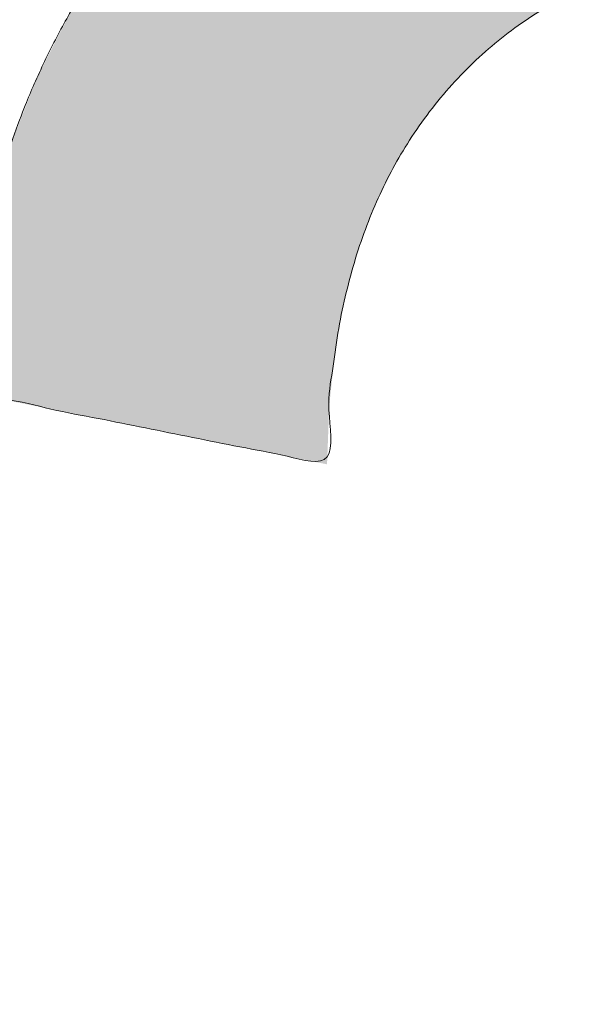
# Model space of a CAD drawing. Header units: inches. Extents: x -420 to -276, y -52 to 18.
# Tile 14 of 187: x -409.957 to -409.425, y -25.296 to -24.374. Entities that reach past the tile are written whole.
import ezdxf

# ---------------------------------------------------------------- set-up
doc = ezdxf.new("R2010")
doc.units = ezdxf.units.IN
doc.header["$LTSCALE"] = 32
doc.header["$MEASUREMENT"] = 0
doc.linetypes.add('Dash Style-1', pattern=[0.083328, 0.041656, -0.041672])
for name, color, linetype, lineweight in [('Black', 7, 'Continuous', 18), ('DashLine', 7, 'Dash Style-1', 13), ('DashLineFill', 7, 'Dash Style-1', 13), ('Drawing', 7, 'Continuous', 18), ('Metal-DeskStructure', 7, 'Continuous', 13), ('None', 7, 'Continuous', 18), ('SolidLine', 7, 'Continuous', 15), ('Wood_1-H', 7, 'Continuous', 13)]:
    doc.layers.add(name, color=color, linetype=linetype, lineweight=lineweight)
pattern_1 = [(45, (0, 0), (-1.61301565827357, 1.935715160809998), []), (45, (-1.0608, 1.0608), (-0.4723460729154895, 0.4167612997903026), [])]

# ---------------------------------------------------------------- blocks, each defined once
blk = doc.blocks.new('1BRPFY-Leg_Plate (2D)')
at = {"layer": 'DashLineFill', "linetype": 'Continuous', "lineweight": 13}
h = blk.add_hatch(dxfattribs=at)
h.set_pattern_fill('Steel', color=253, style=0, pattern_type=2)
h.set_pattern_definition(pattern_1)
edge = h.paths.add_edge_path()
edge.add_arc((-1.704724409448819, -1.704724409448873), 0.125984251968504, 179.9999999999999, 269.9999999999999)
edge.add_line((-1.704724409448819, -1.830708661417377), (1.704724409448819, -1.830708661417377))
edge.add_arc((1.704724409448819, -1.704724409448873), 0.125984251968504, 270.0000000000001, 360.0000000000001)
edge.add_line((1.830708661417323, -1.704724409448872), (1.830708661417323, 1.704724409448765))
edge.add_arc((1.704724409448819, 1.704724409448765), 0.1259842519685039, 0, 90)
edge.add_line((1.704724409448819, 1.830708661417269), (-1.704724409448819, 1.830708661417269))
edge.add_arc((-1.704724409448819, 1.704724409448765), 0.1259842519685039, 90, 180)
edge.add_line((-1.830708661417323, 1.704724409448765), (-1.830708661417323, -1.704724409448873))
at = {"layer": 'SolidLine', "flags": 128}
blk.add_lwpolyline([(0.5263745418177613, 0.8060957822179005), (0.5368025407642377, 0.8234938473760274), (0.5488856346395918, 0.8397860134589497), (0.5625074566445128, 0.854815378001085), (0.5775368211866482, 0.868437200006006), (0.5938289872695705, 0.8805202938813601), (0.6112270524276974, 0.8909482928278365), (0.6295634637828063, 0.8996207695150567), (0.6486616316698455, 0.9064542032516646), (0.668337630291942, 0.9113827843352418), (0.6884019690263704, 0.9143590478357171), (0.7086614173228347, 0.9153543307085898), (0.728920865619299, 0.9143590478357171), (0.7489852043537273, 0.9113827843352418), (0.7686612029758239, 0.9064542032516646), (0.7877593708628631, 0.8996207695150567), (0.8060957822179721, 0.8909482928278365), (0.823493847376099, 0.8805202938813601), (0.8397860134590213, 0.868437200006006), (0.8548153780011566, 0.854815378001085), (0.8684372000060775, 0.8397860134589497), (0.8805202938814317, 0.8234938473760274), (0.8909482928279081, 0.8060957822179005), (0.8996207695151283, 0.7877593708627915), (0.9064542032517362, 0.7686612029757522), (0.9113827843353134, 0.7489852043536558), (0.9143590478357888, 0.7289208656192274), (0.9153543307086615, 0.7086614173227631), (0.9143590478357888, 0.6884019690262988), (0.9113827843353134, 0.6683376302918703), (0.9064542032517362, 0.6486616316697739), (0.8996207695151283, 0.6295634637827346), (0.8909482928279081, 0.6112270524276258), (0.8805202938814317, 0.5938289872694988), (0.8684372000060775, 0.5775368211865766), (0.8548153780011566, 0.5625074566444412), (0.8397860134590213, 0.5488856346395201), (0.823493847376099, 0.5368025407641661), (0.8060957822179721, 0.5263745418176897), (0.7877593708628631, 0.5177020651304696), (0.7686612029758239, 0.5108686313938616), (0.7489852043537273, 0.5059400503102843), (0.728920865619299, 0.502963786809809), (0.7086614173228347, 0.5019685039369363), (0.6884019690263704, 0.502963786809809), (0.668337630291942, 0.5059400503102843), (0.6486616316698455, 0.5108686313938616), (0.6295634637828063, 0.5177020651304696), (0.6112270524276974, 0.5263745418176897), (0.5938289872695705, 0.5368025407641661), (0.5775368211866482, 0.5488856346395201), (0.5625074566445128, 0.5625074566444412), (0.5488856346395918, 0.5775368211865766), (0.5368025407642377, 0.5938289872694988), (0.5263745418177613, 0.6112270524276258)], dxfattribs=at)
blk = doc.blocks.new('1BRPX8-Util_Bkt_Lg-F (2D)')
at = {"layer": 'DashLineFill', "linetype": 'Continuous', "lineweight": 13}
h = blk.add_hatch(dxfattribs=at)
h.set_pattern_fill('Steel', color=253, style=0, pattern_type=2)
h.set_pattern_definition(pattern_1)
edge = h.paths.add_edge_path()
edge.add_line((-4.468503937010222, 7.405511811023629), (-3.129921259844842, 7.405511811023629))
edge.add_line((-3.129921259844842, 7.405511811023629), (-3.129921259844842, -2.011811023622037))
edge.add_line((-3.129921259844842, -2.011811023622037), (-4.468503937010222, -2.011811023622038))
edge.add_line((-4.468503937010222, -2.011811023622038), (-4.468503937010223, -2.145669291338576))
edge.add_line((-4.468503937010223, -2.145669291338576), (-2.421259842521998, -2.145669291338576))
edge.add_line((-2.421259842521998, -2.145669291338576), (-2.421259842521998, -2.523622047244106))
edge.add_arc((-2.303149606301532, -2.523622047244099), 0.1181102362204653, 180.0000000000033, 270.0000000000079)
edge.add_line((-2.303149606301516, -2.641732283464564), (2.303149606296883, -2.641732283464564))
edge.add_arc((2.303149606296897, -2.523622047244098), 0.1181102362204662, 269.9999999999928, 359.9999999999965)
edge.add_line((2.421259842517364, -2.523622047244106), (2.421259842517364, -2.145669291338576))
edge.add_line((2.421259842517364, -2.145669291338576), (4.46850393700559, -2.145669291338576))
edge.add_line((4.46850393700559, -2.145669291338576), (4.46850393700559, -2.011811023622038))
edge.add_line((4.46850393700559, -2.011811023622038), (3.129921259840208, -2.011811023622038))
edge.add_line((3.129921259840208, -2.011811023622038), (3.129921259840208, 7.405511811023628))
edge.add_line((3.129921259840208, 7.405511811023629), (4.46850393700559, 7.405511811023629))
edge.add_line((4.46850393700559, 7.405511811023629), (4.46850393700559, 7.539370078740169))
edge.add_line((4.46850393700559, 7.539370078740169), (2.421259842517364, 7.539370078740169))
edge.add_line((2.421259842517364, 7.539370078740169), (2.421259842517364, 7.917322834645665))
edge.add_arc((2.30314960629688, 7.917322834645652), 0.1181102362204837, 6.452788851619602e-12, 89.99999999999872)
edge.add_line((2.303149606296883, 8.035433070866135), (-2.303149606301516, 8.035433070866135))
edge.add_arc((-2.303149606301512, 7.91732283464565), 0.1181102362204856, 90.00000000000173, 179.9999999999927)
edge.add_line((-2.421259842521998, 7.917322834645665), (-2.421259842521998, 7.539370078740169))
edge.add_line((-2.421259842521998, 7.539370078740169), (-4.468503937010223, 7.539370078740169))
edge.add_line((-4.468503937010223, 7.539370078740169), (-4.468503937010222, 7.405511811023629))
at = {"layer": 'SolidLine', "flags": 128}
blk.add_lwpolyline([(1.085114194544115, 0.4531867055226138), (1.058646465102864, 0.4174991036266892), (1.02880818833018, 0.3845776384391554), (0.995886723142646, 0.3547393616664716), (0.9601991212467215, 0.3282716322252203), (0.9220890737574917, 0.3054293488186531), (0.881923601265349, 0.2864324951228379), (0.8400895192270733, 0.2714640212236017), (0.7969897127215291, 0.2606680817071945), (0.7530392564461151, 0.2541486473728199), (0.7086614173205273, 0.2519685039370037), (0.6642835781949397, 0.2541486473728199), (0.6203331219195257, 0.2606680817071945), (0.5772333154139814, 0.2714640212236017), (0.5353992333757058, 0.2864324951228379), (0.4952337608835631, 0.3054293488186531)], dxfattribs=at)
blk = doc.blocks.new('Slate-LegBrace (2D)')
at = {"layer": 'DashLineFill', "linetype": 'Continuous', "lineweight": 13}
h = blk.add_hatch(dxfattribs=at)
h.set_pattern_fill('Steel', color=253, style=0, pattern_type=2)
h.set_pattern_definition(pattern_1)
edge = h.paths.add_edge_path()
edge.add_line((-2.199587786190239, 0.1351515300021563), (-1.374775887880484, 0.1351515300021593))
edge.add_arc((3.636636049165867e-15, 0.01355418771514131), 1.380142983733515, 5.054592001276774, 174.9454079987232, ccw=False)
edge.add_line((1.374775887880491, 0.1351515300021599), (2.199718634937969, 0.1351515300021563))
edge.add_arc((6.542437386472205e-05, 0.01705725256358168), 2.202821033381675, 3.07312710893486, 176.9268728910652)
h = blk.add_hatch(dxfattribs=at)
h.set_pattern_fill('Steel', color=253, style=0, pattern_type=2)
h.set_pattern_definition(pattern_1)
edge = h.paths.add_edge_path()
edge.add_line((-2.191696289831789, 0.2375138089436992), (-1.463739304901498, 0.2375137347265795))
edge.add_arc((6.542437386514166e-05, 0.017041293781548), 1.480314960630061, 8.565281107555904, 171.4347188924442, ccw=False)
edge.add_line((1.463870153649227, 0.2375137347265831), (2.191827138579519, 0.2375138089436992))
edge.add_line((2.191827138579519, 0.2375138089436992), (2.19971863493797, 0.1351515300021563))
edge.add_line((2.19971863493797, 0.1351515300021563), (1.374775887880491, 0.1351515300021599))
edge.add_arc((3.356894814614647e-15, 0.01355418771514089), 1.380142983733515, 5.054592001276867, 174.9454079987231)
edge.add_line((-1.374775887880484, 0.1351515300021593), (-2.19958778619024, 0.1351515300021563))
edge.add_line((-2.19958778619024, 0.1351515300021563), (-2.191696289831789, 0.2375138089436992))
at = {"layer": 'DashLineFill', "flags": 128}
for points in [[(-2.199587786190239, 0.1351515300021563), (-1.374775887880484, 0.1351515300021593, -0.9154551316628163), (1.374775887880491, 0.1351515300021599), (2.199718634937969, 0.1351515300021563, 0.9477524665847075)], [(-2.191696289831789, 0.2375138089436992), (-1.463739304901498, 0.2375137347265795, -0.8606629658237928), (1.463870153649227, 0.2375137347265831), (2.191827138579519, 0.2375138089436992), (2.19971863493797, 0.1351515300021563), (1.374775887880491, 0.1351515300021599, 0.9154551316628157), (-1.374775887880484, 0.1351515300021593), (-2.19958778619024, 0.1351515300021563)]]:
    blk.add_lwpolyline(points, format="xyb", close=True, dxfattribs=at)
blk = doc.blocks.new('TLLegSleeve (2D)')
at = {"layer": 'DashLineFill', "linetype": 'Continuous', "lineweight": 13}
h = blk.add_hatch(dxfattribs=at)
h.set_pattern_fill('Steel', color=253, style=0, pattern_type=2)
h.set_pattern_definition(pattern_1)
edge = h.paths.add_edge_path()
edge.add_line((1.08267716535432, 1.402343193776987), (1.08267716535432, 2.913385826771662))
edge.add_arc((-1.707523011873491e-13, 2.913385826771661), 1.08267716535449, 4.479377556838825e-14, 180)
edge.add_line((-1.082677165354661, 2.913385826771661), (-1.08267716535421, 1.402343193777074))
edge.add_arc((-1.332267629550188e-15, 2.886579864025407e-15), 1.771653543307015, 127.6698869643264, 412.330113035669)
edge.add_line((1.08267716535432, 1.402343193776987), (1.08267716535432, 1.402343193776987))
edge = h.paths.add_edge_path()
edge.add_arc((1.665334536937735e-15, 2.91338582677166), 0.7480314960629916, 180, 360)
edge.add_arc((1.665334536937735e-15, 2.91338582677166), 0.7480314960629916, 9.54166404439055e-15, 180)
edge.add_line((-0.7480314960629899, 2.91338582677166), (-0.7480314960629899, 2.91338582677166))
edge = h.paths.add_edge_path()
edge.add_arc((-1.723066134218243e-13, 5.70119602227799e-16), 1.437007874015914, 180, 360)
edge.add_arc((-1.723066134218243e-13, 9.149983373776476e-17), 1.437007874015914, 9.541664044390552e-15, 180)
edge.add_line((-1.437007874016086, 3.308097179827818e-16), (-1.437007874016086, 3.308097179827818e-16))
at = {"layer": 'DashLineFill', "flags": 128}
for points in [[(1.08267716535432, 1.402343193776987), (1.08267716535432, 2.913385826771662, 0.9999999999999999), (-1.082677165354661, 2.913385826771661), (-1.08267716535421, 1.402343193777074, 2.931618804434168), (1.08267716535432, 1.402343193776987)], [(-1.437007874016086, 3.308097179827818e-16, 0.9999999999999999), (1.437007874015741, 3.308097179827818e-16, 0.9999999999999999), (-1.437007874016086, 3.308097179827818e-16)]]:
    blk.add_lwpolyline(points, format="xyb", close=True, dxfattribs=at)
blk = doc.blocks.new('Group-4')
at = {"layer": 'SolidLine', "flags": 128}
blk.add_lwpolyline([(7.303149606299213, -8.30708661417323, -0.414213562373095), (9.015748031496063, -6.594488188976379, -0.414213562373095), (10.72834645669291, -8.30708661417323, -0.414213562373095), (9.015748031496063, -10.01968503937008, -0.414213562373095)], format="xyb", close=True, dxfattribs=at)
at = {"layer": 'Wood_1-H', "color": 7}
for name in ['1BRPX8-Util_Bkt_Lg-F (2D)', 'TLLegSleeve (2D)', 'Slate-LegBrace (2D)', '1BRPFY-Leg_Plate (2D)']:
    blk.add_blockref(name, (9.015748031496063, -8.30708661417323), dxfattribs=at)
blk = doc.blocks.new('Group-5')
at = {"layer": 'None'}
blk.add_blockref('Group-4', (0, 0), dxfattribs=at)
blk = doc.blocks.new('SL Utility Cabinet (2D)')
at = {"layer": 'None'}
blk.add_blockref('Group-5', (0, 0), dxfattribs=at)
at = {"layer": 'Drawing', "color": 0, "flags": 1}
for tag in ['Tag', 'Catalog', 'Option1', 'Option2', 'Option3', 'Option4', 'Option5', 'Option6', 'Option7', 'Option8', 'Option9', 'Option10', 'Option11', 'Option12', 'Custom', 'FinishGroup', 'Discount', 'Item2', 'Item3', 'Item6', 'Item9', 'Item10', 'Item12', 'Item13', 'Item16', 'Item19', 'Item20', 'Item21', 'Item22', 'Item23', 'Item24', 'Item25', 'Item8', 'Item18', 'Item1', 'Item4', 'Item5', 'Item7', 'Item11', 'Item14', 'Item15', 'Item17']:
    blk.add_attdef(tag, (-60.04067592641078, -21.56764746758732), '', height=0.007086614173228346, dxfattribs=at)
blk = doc.blocks.new('Group-22')
at = {"layer": 'Metal-DeskStructure', "color": 7, "flags": 128}
blk.add_lwpolyline([(0.8051100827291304, 0.3242076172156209), (0.6569804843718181, -0.1001143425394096), (0.9545622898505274, -0.1001143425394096)], close=True, dxfattribs=at)
at = {"layer": 'Metal-DeskStructure', "color": 7}
blk.add_open_spline([(1.174112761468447, -0.3918349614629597), (1.184693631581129, -0.4210075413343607), (1.168822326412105, -0.4369198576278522), (1.14501536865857, -0.439571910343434), (1.104014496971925, -0.439571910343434), (1.078886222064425, -0.4369198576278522), (1.066982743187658, -0.4329417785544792), (1.060369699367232, -0.4236595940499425), (1.057724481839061, -0.4170294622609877), (1.021353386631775, -0.3010040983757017), (0.9849822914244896, -0.1849787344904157), (0.807093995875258, -0.1849787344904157), (0.6292057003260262, -0.1849787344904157), (0.5941572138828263, -0.2996780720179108), (0.5591087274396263, -0.4143774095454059), (0.5564635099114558, -0.4210075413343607), (0.5498504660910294, -0.4302897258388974), (0.5379469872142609, -0.4369198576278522), (0.5141400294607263, -0.439571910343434), (0.477108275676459, -0.439571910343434), (0.4519787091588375, -0.4355938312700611), (0.4427204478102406, -0.4249856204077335), (0.4427204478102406, -0.4050952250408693), (0.4480108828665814, -0.3905089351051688), (0.5915119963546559, 0.0006630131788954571), (0.7350131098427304, 0.3918349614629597), (0.7376583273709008, 0.3971390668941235), (0.7469165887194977, 0.4037691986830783), (0.7627866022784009, 0.4077472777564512), (0.789238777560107, 0.4090720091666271), (0.8302396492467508, 0.4090720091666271), (0.8580131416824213, 0.4077472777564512), (0.8752070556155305, 0.4037691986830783), (0.8844653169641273, 0.3971390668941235), (0.8871105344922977, 0.3918349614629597), (1.030611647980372, 0), (1.174112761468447, -0.3918349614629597)], degree=2, knots=[0, 0, 0, 0.01595318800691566, 0.02392978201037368, 0.03190637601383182, 0.03938443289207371, 0.04686248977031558, 0.05434054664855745, 0.06181860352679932, 0.06181860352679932, 0.1891978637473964, 0.1891978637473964, 0.3755520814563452, 0.3755520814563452, 0.5011946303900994, 0.5011946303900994, 0.5086726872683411, 0.5161507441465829, 0.5236288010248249, 0.5311068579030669, 0.5385854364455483, 0.5460640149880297, 0.5535425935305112, 0.5610211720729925, 0.5610211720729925, 0.7618481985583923, 0.7618481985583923, 0.7647050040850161, 0.7675618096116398, 0.7704186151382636, 0.7732754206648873, 0.7763226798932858, 0.7793699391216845, 0.7824171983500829, 0.7854644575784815, 0.7854644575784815, 1, 1, 1], dxfattribs=at)
blk = doc.blocks.new('TL14_lower_leg (2D)')
at = {"layer": 'DashLine', "flags": 128}
for points in [[(-1.777195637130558e-14, 1.377952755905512), (0.1350629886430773, 1.371317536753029), (0.2688252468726, 1.351475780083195), (0.3999985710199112, 1.318618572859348), (0.5273196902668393, 1.27306234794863), (0.649562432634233, 1.215245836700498), (0.7655495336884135, 1.14572584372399), (0.8741639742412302, 1.065171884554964), (0.9743597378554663, 0.9743597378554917), (1.065171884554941, 0.8741639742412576), (1.14572584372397, 0.7655495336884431), (1.215245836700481, 0.6495624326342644), (1.273062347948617, 0.5273196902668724), (1.318618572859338, 0.3999985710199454), (1.351475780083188, 0.2688252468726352), (1.371317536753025, 0.1350629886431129), (1.377952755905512, 1.783045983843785e-14), (1.371317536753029, -0.1350629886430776), (1.351475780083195, -0.2688252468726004), (1.318618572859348, -0.3999985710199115), (1.27306234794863, -0.5273196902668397), (1.215245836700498, -0.6495624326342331), (1.145725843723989, -0.7655495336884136), (1.065171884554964, -0.8741639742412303), (0.9743597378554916, -0.9743597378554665), (0.8741639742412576, -1.065171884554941), (0.7655495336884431, -1.14572584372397), (0.6495624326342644, -1.215245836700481), (0.5273196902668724, -1.273062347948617), (0.3999985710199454, -1.318618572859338), (0.2688252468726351, -1.351475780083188), (0.135062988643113, -1.371317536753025), (1.777195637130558e-14, -1.377952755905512), (-0.1350629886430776, -1.371317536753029), (-0.2688252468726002, -1.351475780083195), (-0.3999985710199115, -1.318618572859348), (-0.5273196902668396, -1.27306234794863), (-0.6495624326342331, -1.215245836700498), (-0.7655495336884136, -1.14572584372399), (-0.8741639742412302, -1.065171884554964), (-0.9743597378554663, -0.9743597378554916), (-1.065171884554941, -0.8741639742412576), (-1.14572584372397, -0.7655495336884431), (-1.215245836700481, -0.6495624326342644), (-1.273062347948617, -0.5273196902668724), (-1.318618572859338, -0.3999985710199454), (-1.351475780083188, -0.2688252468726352), (-1.371317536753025, -0.1350629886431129), (-1.377952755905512, -1.783045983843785e-14), (-1.371317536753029, 0.1350629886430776), (-1.351475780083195, 0.2688252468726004), (-1.318618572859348, 0.3999985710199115), (-1.27306234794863, 0.5273196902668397), (-1.215245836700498, 0.6495624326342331), (-1.145725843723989, 0.7655495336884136), (-1.065171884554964, 0.8741639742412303), (-0.9743597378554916, 0.9743597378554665), (-0.8741639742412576, 1.065171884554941), (-0.7655495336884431, 1.14572584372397), (-0.6495624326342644, 1.215245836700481), (-0.5273196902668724, 1.273062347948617), (-0.3999985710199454, 1.318618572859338), (-0.2688252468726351, 1.351475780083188), (-0.135062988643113, 1.371317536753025)], [(0.7086614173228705, 0.8700787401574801), (0.7244830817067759, 0.8693014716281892), (0.7401523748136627, 0.8669771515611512), (0.7555183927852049, 0.8631281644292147), (0.7704331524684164, 0.8577915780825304), (0.784753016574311, 0.8510187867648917), (0.7983400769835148, 0.8428750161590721), (0.8110634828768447, 0.8334386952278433), (0.8228007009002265, 0.8228007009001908), (0.8334386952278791, 0.8110634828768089), (0.842875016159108, 0.7983400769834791), (0.8510187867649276, 0.7847530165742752), (0.8577915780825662, 0.7704331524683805), (0.8631281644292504, 0.7555183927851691), (0.866977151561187, 0.740152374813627), (0.8693014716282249, 0.72448308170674), (0.870078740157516, 0.7086614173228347), (0.8693014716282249, 0.6928397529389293), (0.866977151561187, 0.6771704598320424), (0.8631281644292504, 0.6618044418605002), (0.8577915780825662, 0.6468896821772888), (0.8510187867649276, 0.6325698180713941), (0.842875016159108, 0.6189827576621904), (0.8334386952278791, 0.6062593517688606), (0.8228007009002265, 0.5945221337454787), (0.8110634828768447, 0.5838841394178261), (0.7983400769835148, 0.5744478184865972), (0.784753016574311, 0.5663040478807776), (0.7704331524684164, 0.559531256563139), (0.7555183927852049, 0.5541946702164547), (0.7401523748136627, 0.5503456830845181), (0.7244830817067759, 0.5480213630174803), (0.7086614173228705, 0.5472440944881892), (0.6928397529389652, 0.5480213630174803), (0.6771704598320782, 0.5503456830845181), (0.6618044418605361, 0.5541946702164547), (0.6468896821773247, 0.559531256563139), (0.63256981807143, 0.5663040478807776), (0.6189827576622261, 0.5744478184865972), (0.6062593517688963, 0.5838841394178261), (0.5945221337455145, 0.5945221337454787), (0.5838841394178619, 0.6062593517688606), (0.5744478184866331, 0.6189827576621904), (0.5663040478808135, 0.6325698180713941), (0.5595312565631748, 0.6468896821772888), (0.5541946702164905, 0.6618044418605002), (0.5503456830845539, 0.6771704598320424), (0.548021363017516, 0.6928397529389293), (0.5472440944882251, 0.7086614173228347), (0.548021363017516, 0.72448308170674), (0.5503456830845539, 0.740152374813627), (0.5541946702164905, 0.7555183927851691), (0.5595312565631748, 0.7704331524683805), (0.5663040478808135, 0.7847530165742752), (0.5744478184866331, 0.7983400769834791), (0.5838841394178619, 0.8110634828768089), (0.5945221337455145, 0.8228007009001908), (0.6062593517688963, 0.8334386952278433), (0.6189827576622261, 0.8428750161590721), (0.63256981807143, 0.8510187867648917), (0.6468896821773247, 0.8577915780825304), (0.6618044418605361, 0.8631281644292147), (0.6771704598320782, 0.8669771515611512), (0.6928397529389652, 0.8693014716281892)]]:
    blk.add_lwpolyline(points, close=True, dxfattribs=at)
at = {"layer": 'Metal-DeskStructure', "color": 7}
blk.add_blockref('Group-22', (0, 0), dxfattribs=at)
blk = doc.blocks.new('Group-23')
at = {"layer": 'DashLineFill', "linetype": 'Continuous', "lineweight": 13}
h = blk.add_hatch(dxfattribs=at)
h.set_pattern_fill('Steel', color=253, style=0, pattern_type=2)
h.set_pattern_definition(pattern_1)
h.paths.add_polyline_path([(-2.066929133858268, 1.397637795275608), (2.066929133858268, 1.397637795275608), (2.066929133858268, 0.1377952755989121), (2.106299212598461, 0.1377952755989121), (2.106299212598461, -0.1377952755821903), (2.066929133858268, -0.1377952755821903), (2.066929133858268, -5.275590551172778), (2.106299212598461, -5.275590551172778), (2.106299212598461, -5.55118110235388), (2.066929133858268, -5.55118110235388), (2.066929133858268, -5.82677165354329), (-2.066929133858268, -5.82677165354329), (-2.066929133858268, -5.55118110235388), (-2.106299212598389, -5.55118110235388), (-2.106299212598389, -5.275590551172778), (-2.066929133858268, -5.275590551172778), (-2.066929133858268, -0.1377952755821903), (-2.106299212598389, -0.1377952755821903), (-2.106299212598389, 0.1377952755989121), (-2.066929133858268, 0.1377952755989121)])
blk = doc.blocks.new('TL14_upper_leg (2D)')
at = {"layer": 'DashLine', "flags": 128}
blk.add_lwpolyline([(0, 1.22047244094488), (0.1196272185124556, 1.214595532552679), (0.2381023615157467, 1.197021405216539), (0.3542844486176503, 1.167919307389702), (0.4670545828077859, 1.127569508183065), (0.5753267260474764, 1.076360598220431), (0.6780581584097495, 1.01478574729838), (0.7742595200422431, 0.9434379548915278), (0.8630043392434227, 0.8630043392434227), (0.9434379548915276, 0.7742595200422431), (1.01478574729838, 0.6780581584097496), (1.076360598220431, 0.5753267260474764), (1.127569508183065, 0.467054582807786), (1.167919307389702, 0.3542844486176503), (1.197021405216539, 0.2381023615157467), (1.214595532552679, 0.1196272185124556), (1.22047244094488, 7.47323834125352e-17), (1.214595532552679, -0.1196272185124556), (1.197021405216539, -0.2381023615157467), (1.167919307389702, -0.3542844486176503), (1.127569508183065, -0.467054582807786), (1.076360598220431, -0.5753267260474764), (1.01478574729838, -0.6780581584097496), (0.9434379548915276, -0.7742595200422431), (0.8630043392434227, -0.8630043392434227), (0.7742595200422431, -0.9434379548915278), (0.6780581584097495, -1.01478574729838), (0.5753267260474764, -1.076360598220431), (0.4670545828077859, -1.127569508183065), (0.3542844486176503, -1.167919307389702), (0.2381023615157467, -1.197021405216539), (0.1196272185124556, -1.214595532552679), (0, -1.22047244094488), (-0.1196272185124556, -1.214595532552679), (-0.2381023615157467, -1.197021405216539), (-0.3542844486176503, -1.167919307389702), (-0.4670545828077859, -1.127569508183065), (-0.5753267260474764, -1.076360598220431), (-0.6780581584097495, -1.01478574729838), (-0.7742595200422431, -0.9434379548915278), (-0.8630043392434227, -0.8630043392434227), (-0.9434379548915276, -0.7742595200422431), (-1.01478574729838, -0.6780581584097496), (-1.076360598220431, -0.5753267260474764), (-1.127569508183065, -0.467054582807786), (-1.167919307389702, -0.3542844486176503), (-1.197021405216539, -0.2381023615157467), (-1.214595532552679, -0.1196272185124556), (-1.22047244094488, 7.47323834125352e-17), (-1.214595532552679, 0.1196272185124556), (-1.197021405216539, 0.2381023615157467), (-1.167919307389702, 0.3542844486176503), (-1.127569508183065, 0.467054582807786), (-1.076360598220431, 0.5753267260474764), (-1.01478574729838, 0.6780581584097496), (-0.9434379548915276, 0.7742595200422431), (-0.8630043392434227, 0.8630043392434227), (-0.7742595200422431, 0.9434379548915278), (-0.6780581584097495, 1.01478574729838), (-0.5753267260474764, 1.076360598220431), (-0.4670545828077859, 1.127569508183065), (-0.3542844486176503, 1.167919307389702), (-0.2381023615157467, 1.197021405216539), (-0.1196272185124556, 1.214595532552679)], close=True, dxfattribs=at)
at = {"layer": 'DashLine', "color": 7}
blk.add_blockref('Group-23', (0, 0), dxfattribs=at)
blk = doc.blocks.new('1BRPT9-Bracket (2D)')
at = {"layer": 'DashLineFill', "linetype": 'Continuous', "lineweight": 13}
h = blk.add_hatch(dxfattribs=at)
h.set_pattern_fill('Steel', color=253, style=0, pattern_type=2)
h.set_pattern_definition(pattern_1)
edge = h.paths.add_edge_path()
edge.add_arc((1.677931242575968, -8.488188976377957), 0.2519685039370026, 269.999999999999, 360.0000000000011)
edge.add_line((1.929899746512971, -8.488188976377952), (1.929899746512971, -7.480314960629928))
edge.add_line((1.929899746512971, -7.480314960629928), (2.323600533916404, -7.480314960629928))
edge.add_line((2.323600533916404, -7.480314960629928), (2.323600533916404, 7.461135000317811))
edge.add_line((2.323600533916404, 7.461135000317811), (1.929899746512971, 7.480314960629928))
edge.add_line((1.929899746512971, 7.480314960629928), (1.929899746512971, 8.488188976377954))
edge.add_arc((1.677931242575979, 8.488188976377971), 0.2519685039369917, 359.999999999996, 450.0000000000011)
edge.add_line((1.677931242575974, 8.740157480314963), (-2.32206875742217, 8.740157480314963))
edge.add_line((-2.32206875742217, 8.740157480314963), (-2.32206875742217, -8.74015748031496))
edge.add_line((-2.32206875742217, -8.74015748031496), (1.677931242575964, -8.74015748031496))
blk = doc.blocks.new('Group-45')
at = {"layer": 'Metal-DeskStructure', "linetype": 'Continuous', "lineweight": 0, "true_color": 0xff0000}
blk.add_hatch(color=1, dxfattribs=at).paths.add_polyline_path([(1.987219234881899, -0.9301181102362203), (1.987219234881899, -1.274606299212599), (0.4025735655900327, -1.274606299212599), (0.4023214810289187, -1.244883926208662), (0.4031795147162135, -1.21546436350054), (0.4051476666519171, -1.186347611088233), (0.4082259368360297, -1.15753366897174), (0.4124143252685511, -1.129022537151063), (0.4177128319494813, -1.1008142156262), (0.4241214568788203, -1.072908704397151), (0.4316402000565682, -1.045306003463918), (0.4455088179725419, -1.000302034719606), (0.4612781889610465, -0.9557186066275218), (0.4789483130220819, -0.9115557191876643), (0.4985191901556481, -0.8678133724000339), (0.5199908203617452, -0.8244915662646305), (0.543363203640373, -0.7815903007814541), (0.5686363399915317, -0.7391095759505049), (0.5958102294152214, -0.6970493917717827), (0.6262305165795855, -0.6545855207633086), (0.6612428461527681, -0.6108937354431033), (0.7008472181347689, -0.5659740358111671), (0.7450436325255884, -0.5198264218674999), (0.793832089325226, -0.4724508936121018), (0.847212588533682, -0.4238474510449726), (0.9051851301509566, -0.3740160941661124), (0.9677497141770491, -0.3229568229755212), (1.064241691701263, -0.2345473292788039), (1.152407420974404, -0.1517895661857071), (1.232246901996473, -0.07468353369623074), (1.303760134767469, -0.003229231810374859), (1.366947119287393, 0.06257333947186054), (1.421807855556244, 0.1227241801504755), (1.468342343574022, 0.1772232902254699), (1.506550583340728, 0.2260706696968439), (1.538467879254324, 0.2720417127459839), (1.566129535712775, 0.3179118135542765), (1.589535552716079, 0.3636809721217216), (1.608685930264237, 0.4093491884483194), (1.623580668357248, 0.4549164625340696), (1.634219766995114, 0.5003827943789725), (1.640603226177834, 0.5457481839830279), (1.642731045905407, 0.5910126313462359), (1.640973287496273, 0.6332243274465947), (1.635700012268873, 0.6737371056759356), (1.626911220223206, 0.7125509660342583), (1.614606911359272, 0.7496659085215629), (1.598787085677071, 0.7850819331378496), (1.579451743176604, 0.8187990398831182), (1.556600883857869, 0.8508172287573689), (1.530234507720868, 0.8811364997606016), (1.501059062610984, 0.9087644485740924), (1.469780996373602, 0.9327086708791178), (1.436400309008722, 0.9529691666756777), (1.400917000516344, 0.9695459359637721), (1.363331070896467, 0.9824389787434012), (1.323642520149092, 0.991648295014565), (1.281851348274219, 0.9971738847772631), (1.237957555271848, 0.9990157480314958), (1.191254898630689, 0.9970140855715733), (1.146957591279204, 0.9910090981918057), (1.105065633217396, 0.981000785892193), (1.065579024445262, 0.9669891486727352), (1.028497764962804, 0.9489741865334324), (0.993821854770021, 0.9269558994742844), (0.9615512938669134, 0.9009342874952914), (0.9316860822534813, 0.8709093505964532), (0.9047981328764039, 0.837352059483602), (0.8814593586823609, 0.8007333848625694), (0.8616697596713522, 0.7610533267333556), (0.8454293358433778, 0.7183118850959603), (0.8327380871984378, 0.6725090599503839), (0.8235960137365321, 0.6236448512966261), (0.8180031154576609, 0.571719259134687), (0.8159593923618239, 0.5167322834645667), (0.4714712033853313, 0.5856299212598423), (0.4819337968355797, 0.6671096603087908), (0.4977117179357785, 0.7436104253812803), (0.5188049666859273, 0.8151322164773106), (0.5452135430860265, 0.8816750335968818), (0.5769374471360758, 0.943238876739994), (0.6139766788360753, 0.9998237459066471), (0.656331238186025, 1.051429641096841), (0.7040011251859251, 1.098056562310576), (0.7564817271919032, 1.139435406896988), (0.8132684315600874, 1.175297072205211), (0.874361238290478, 1.205641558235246), (0.9397601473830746, 1.230468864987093), (1.009465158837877, 1.249778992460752), (1.083476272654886, 1.263571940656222), (1.161793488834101, 1.271847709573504), (1.244416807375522, 1.274606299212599), (1.328024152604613, 1.271486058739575), (1.407140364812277, 1.262125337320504), (1.481765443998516, 1.246524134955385), (1.551899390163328, 1.22468245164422), (1.617542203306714, 1.196600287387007), (1.678693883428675, 1.162277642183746), (1.735354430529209, 1.121714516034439), (1.787523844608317, 1.074910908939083), (1.834327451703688, 1.023481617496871), (1.874890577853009, 0.9690414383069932), (1.909213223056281, 0.9115903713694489), (1.937295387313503, 0.8511284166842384), (1.959137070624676, 0.7876555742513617), (1.9747382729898, 0.7211718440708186), (1.984098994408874, 0.6516772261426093), (1.987219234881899, 0.5791717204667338), (1.986294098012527, 0.5418296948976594), (1.983518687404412, 0.5046222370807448), (1.978893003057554, 0.4675493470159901), (1.972417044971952, 0.4306110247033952), (1.964090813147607, 0.3938072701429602), (1.953914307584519, 0.357138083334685), (1.941887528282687, 0.3206034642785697), (1.928010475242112, 0.2842034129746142), (1.911980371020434, 0.2476351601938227), (1.893494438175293, 0.2105959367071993), (1.87255267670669, 0.173085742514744), (1.849155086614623, 0.1351045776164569), (1.823301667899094, 0.09665244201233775), (1.794992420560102, 0.05772933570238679), (1.764227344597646, 0.0183352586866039), (1.731006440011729, -0.02152978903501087), (1.694017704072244, -0.06341332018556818), (1.651949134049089, -0.1088628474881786), (1.604800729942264, -0.1578783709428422), (1.552572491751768, -0.210459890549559), (1.495264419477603, -0.2666074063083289), (1.432876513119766, -0.3263209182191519), (1.365408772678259, -0.3896004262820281), (1.292861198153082, -0.4564459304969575), (1.229909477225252, -0.5112058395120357), (1.173467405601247, -0.5613736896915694), (1.123534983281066, -0.6069494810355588), (1.080112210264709, -0.6479332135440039), (1.043199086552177, -0.6843248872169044), (1.012795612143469, -0.7161245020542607), (0.9889017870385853, -0.7433320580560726), (0.9715176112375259, -0.76594755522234), (0.9576994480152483, -0.7862922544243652), (0.9445036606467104, -0.8066874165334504), (0.9319302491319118, -0.8271330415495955), (0.9199792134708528, -0.8476291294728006), (0.9086505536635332, -0.8681756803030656), (0.8979442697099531, -0.8887726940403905), (0.8878603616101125, -0.9094201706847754), (0.8783988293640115, -0.9301181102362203)])
at = {"layer": 'Metal-DeskStructure', "color": 7}
blk.add_open_spline([(1.987219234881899, -0.9301181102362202), (1.987219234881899, -1.102362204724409), (1.987219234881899, -1.274606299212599), (1.194896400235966, -1.274606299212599), (0.4025735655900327, -1.274606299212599), (0.399344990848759, -1.155111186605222), (0.4316402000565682, -1.045306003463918), (0.4833131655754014, -0.8644490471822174), (0.7083072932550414, -0.529649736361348), (0.9677497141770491, -0.3229568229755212), (1.370370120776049, 0.04198461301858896), (1.642731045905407, 0.4101567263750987), (1.642731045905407, 0.7632572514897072), (1.417737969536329, 0.9990157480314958), (1.04633623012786, 0.9990157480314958), (0.8170359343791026, 0.7428029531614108), (0.8159593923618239, 0.5167322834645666), (0.6437152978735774, 0.5511811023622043), (0.4714712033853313, 0.5856299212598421), (0.502690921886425, 0.9215068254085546), (0.9053113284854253, 1.274606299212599), (1.587828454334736, 1.274606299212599), (1.987219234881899, 0.8752155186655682), (1.987219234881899, 0.4295344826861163), (1.868801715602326, 0.138872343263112), (1.593211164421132, -0.1819319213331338), (1.292861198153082, -0.4564459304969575), (1.028035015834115, -0.6846696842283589), (0.915000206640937, -0.8472254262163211), (0.8783988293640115, -0.9301181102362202), (1.432809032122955, -0.9301181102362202), (1.987219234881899, -0.9301181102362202)], degree=2, knots=[0, 0, 0, 0.0212862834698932, 0.0212862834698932, 0.1192031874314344, 0.1192031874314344, 0.1339760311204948, 0.1339760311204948, 0.1582533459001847, 0.1825306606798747, 0.1825306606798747, 0.2223012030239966, 0.2620717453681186, 0.2999486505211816, 0.3378255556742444, 0.3781971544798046, 0.4185687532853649, 0.4185687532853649, 0.4499368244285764, 0.4499368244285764, 0.5101754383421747, 0.5704140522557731, 0.6314176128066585, 0.692421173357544, 0.7232558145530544, 0.7540904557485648, 0.7849250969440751, 0.7849250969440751, 0.8114174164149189, 0.8379097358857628, 0.8379097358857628, 1, 1, 1], dxfattribs=at)
blk = doc.blocks.new('SlateLegLocator-R2')
at = {"color": 255, "linetype": 'Dash Style-1', "lineweight": 5}
blk.add_wipeout([(-2.106299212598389, 1.3779527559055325), (2.10629921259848, 1.3779527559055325), (2.10629921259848, -5.807086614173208), (-2.106299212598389, -5.807086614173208)], dxfattribs=at).dxf.layer = 'Black'
at = {"layer": 'Metal-DeskStructure', "color": 7}
blk.add_blockref('Group-45', (0, 0), dxfattribs=at)
blk = doc.blocks.new('Group-47')
at = {"layer": 'None', "color": 7}
for name, p in [('1BRPT9-Bracket (2D)', (7.862204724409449, -12.00787401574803)), ('1BRPFY-Leg_Plate (2D)', (7.862204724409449, -8.30708661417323)), ('TL14_upper_leg (2D)', (7.862204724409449, -8.30708661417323)), ('TL14_lower_leg (2D)', (7.862204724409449, -8.30708661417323))]:
    blk.add_blockref(name, p, dxfattribs=at)
blk.add_blockref('SlateLegLocator-R2', (7.862204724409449, -8.30708661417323), dxfattribs=at)
blk = doc.blocks.new('Group-49')
at = {"layer": 'None'}
blk.add_blockref('Group-47', (0, 0), dxfattribs=at)
blk = doc.blocks.new('SL Credenza Desk Top (2D)')
at = {"layer": 'None'}
blk.add_blockref('Group-49', (0, 0), dxfattribs=at)
at = {"layer": 'Drawing', "color": 0, "flags": 1}
for tag in ['Tag', 'Catalog', 'Option1', 'Option2', 'Option3', 'Option4', 'Option5', 'Option6', 'Option7', 'Option8', 'Option9', 'Option10', 'Option11', 'Option12', 'Custom', 'FinishGroup', 'Discount', 'Item2', 'Item3', 'Item6', 'Item9', 'Item10', 'Item12', 'Item13', 'Item16', 'Item19', 'Item20', 'Item21', 'Item22', 'Item23', 'Item24', 'Item25', 'Item8', 'Item18', 'Item1', 'Item4', 'Item5', 'Item7', 'Item11', 'Item14', 'Item15', 'Item17']:
    blk.add_attdef(tag, (-58.88733172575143, -32.50688762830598), '', height=0.007086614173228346, dxfattribs=at)

msp = doc.modelspace()

# ---------------------------------------------------------------- block references
at = {"layer": 'Drawing'}
msp.add_blockref('SL Utility Cabinet (2D)', (-419.5, -17), dxfattribs=at)

# ---------------------------------------------------------------- next in the draw order: block references
msp.add_blockref('SL Credenza Desk Top (2D)', (-418.3466557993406, -16.99999999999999), dxfattribs=at)

doc.saveas('drawing.dxf')
